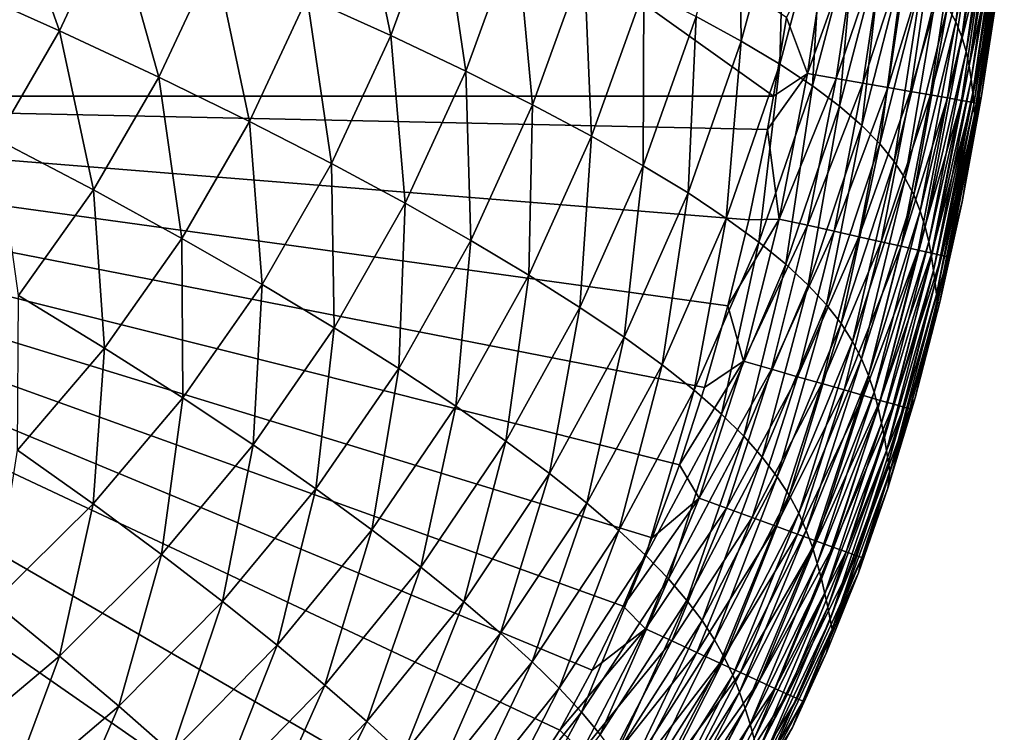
# Model space of a CAD drawing. Header units: metres. Extents: x -104 to 104, y -68 to 90.
# Tile 237 of 256: x 99.3 to 104.18, y 41.84 to 45.37. Entities that reach past the tile are written whole.
import ezdxf

# ---------------------------------------------------------------- set-up
doc = ezdxf.new("R2010")
doc.units = ezdxf.units.M
doc.layers.add('solid_FIT-BATH-153_SW0002', color=7, linetype='CONTINUOUS')

msp = doc.modelspace()

# ---------------------------------------------------------------- linework, layer by layer
at = {"layer": 'solid_FIT-BATH-153_SW0002'}
for points in [[(95.279671, 44.99313, 16.665361), (103.038116, 44.992878, 16.791113), (95.553673, 50.324856, 16.629944)], [(103.038116, 44.992878, 16.791113), (103.103279, 45.383362, 16.789223), (95.553673, 50.324856, 16.629944)], [(103.902695, 45.437416, -4.368561), (104.066345, 46.332344, -4.362406), (103.942909, 45.361301, -2.805097)], [(104.066345, 46.332344, -4.362406), (104.104774, 46.263317, -2.800153), (103.942909, 45.361301, -2.805097)], [(103.942909, 45.361301, -2.805097), (104.104774, 46.263317, -2.800153), (103.972466, 45.286873, -1.142205)], [(104.104774, 46.263317, -2.800153), (104.132301, 46.195614, -1.13833), (103.972466, 45.286873, -1.142205)], [(103.972466, 45.286873, -1.142205), (104.132301, 46.195614, -1.13833), (103.993828, 45.214005, 0.621897)], [(104.132301, 46.195614, -1.13833), (104.151428, 46.129215, 0.624866), (103.993828, 45.214005, 0.621897)], [(102.654182, 45.388561, -13.590758), (102.866554, 46.165279, -13.570786), (102.878082, 45.266277, -12.735049)], [(102.866554, 46.165279, -13.570786), (103.091911, 46.05682, -12.716464), (102.878082, 45.266277, -12.735049)], [(98.955688, 45.558079, -18.081381), (99.211838, 46.108749, -18.056751), (99.493462, 45.317345, -17.728027)], [(99.211838, 46.108749, -18.056751), (99.761322, 45.890411, -17.701324), (99.493462, 45.317345, -17.728027)], [(100.723228, 45.483101, -16.838346), (100.963341, 46.134808, -16.812349), (101.137901, 45.294731, -16.322931)], [(100.963341, 46.134808, -16.812349), (101.384422, 45.966946, -16.296652), (101.137901, 45.294731, -16.322931)], [(103.993828, 45.214005, 0.621897), (104.151428, 46.129215, 0.624866), (104.008896, 45.1432, 2.488352)], [(104.151428, 46.129215, 0.624866), (104.164116, 46.064629, 2.490592), (104.008896, 45.1432, 2.488352)], [(102.878082, 45.266277, -12.735049), (103.091911, 46.05682, -12.716464), (103.069397, 45.151924, -11.80075)], [(103.091911, 46.05682, -12.716464), (103.284134, 45.954853, -11.783711), (103.069397, 45.151924, -11.80075)], [(104.008896, 45.1432, 2.488352), (104.164116, 46.064629, 2.490592), (104.019447, 45.075092, 4.458187)], [(104.164116, 46.064629, 2.490592), (104.172203, 46.002502, 4.459878), (104.019447, 45.075092, 4.458187)], [(104.019447, 45.075092, 4.458187), (104.172203, 46.002502, 4.459878), (104.026833, 45.010799, 6.532081)], [(104.172203, 46.002502, 4.459878), (104.177162, 45.943886, 6.533393), (104.026833, 45.010799, 6.532081)], [(101.137901, 45.294731, -16.322931), (101.384422, 45.966946, -16.296652), (101.510307, 45.116966, -15.746438)], [(101.384422, 45.966946, -16.296652), (101.762177, 45.808472, -15.720394), (101.510307, 45.116966, -15.746438)], [(103.069397, 45.151924, -11.80075), (103.284134, 45.954853, -11.783711), (103.23098, 45.044609, -10.78476)], [(103.284134, 45.954853, -11.783711), (103.446106, 45.858593, -10.769381), (103.23098, 45.044609, -10.78476)], [(104.026833, 45.010799, 6.532081), (104.177162, 45.943886, 6.533393), (104.032211, 44.951683, 8.710548)], [(104.177162, 45.943886, 6.533393), (104.180244, 45.890045, 8.711624), (104.032211, 44.951683, 8.710548)], [(99.493462, 45.317345, -17.728027), (99.761322, 45.890411, -17.701324), (99.986588, 45.086792, -17.324734)], [(99.761322, 45.890411, -17.701324), (100.264771, 45.681789, -17.296503), (99.986588, 45.086792, -17.324734)], [(103.23098, 45.044609, -10.78476), (103.446106, 45.858593, -10.769381), (103.365692, 44.943451, -9.683984)], [(103.446106, 45.858593, -10.769381), (103.580711, 45.767265, -9.670321), (103.365692, 44.943451, -9.683984)], [(104.032211, 44.951683, 8.710548), (104.180244, 45.890045, 8.711624), (104.036377, 44.899563, 10.993828)], [(104.180244, 45.890045, 8.711624), (104.182365, 45.842644, 10.994765), (104.036377, 44.899563, 10.993828)], [(101.510307, 45.116966, -15.746438), (101.762177, 45.808472, -15.720394), (101.842155, 44.949913, -15.105146)], [(101.762177, 45.808472, -15.720394), (102.098419, 45.659348, -15.079803), (101.842155, 44.949913, -15.105146)], [(103.207077, 45.104542, 16.782274), (103.315559, 45.83099, 16.778364), (103.103279, 45.383362, 16.789223)], [(103.457886, 45.812382, 16.748819), (103.315559, 45.83099, 16.778364), (103.207077, 45.104542, 16.782274)], [(103.348633, 45.08028, 16.752731), (103.457886, 45.812382, 16.748819), (103.207077, 45.104542, 16.782274)], [(103.592026, 45.794716, 16.699509), (103.457886, 45.812382, 16.748819), (103.348633, 45.08028, 16.752731)], [(104.036377, 44.899563, 10.993828), (104.182365, 45.842644, 10.994765), (104.039551, 44.857021, 13.38171)], [(104.182365, 45.842644, 10.994765), (104.183914, 45.803993, 13.382524), (104.039551, 44.857021, 13.38171)], [(104.039551, 44.857021, 13.38171), (104.183914, 45.803993, 13.382524), (104.070465, 44.993988, 15.788394)], [(104.183914, 45.803993, 13.382524), (104.154282, 45.544254, 15.786148), (104.070465, 44.993988, 15.788394)], [(103.482048, 45.057312, 16.703398), (103.592026, 45.794716, 16.699509), (103.348633, 45.08028, 16.752731)], [(103.365692, 44.943451, -9.683984), (103.580711, 45.767265, -9.670321), (103.476402, 44.847565, -8.495324)], [(103.580711, 45.767265, -9.670321), (103.690857, 45.680107, -8.483388), (103.476402, 44.847565, -8.495324)], [(103.71637, 45.77821, 16.63203), (103.592026, 45.794716, 16.699509), (103.482048, 45.057312, 16.703398)], [(103.605713, 45.035923, 16.635878), (103.71637, 45.77821, 16.63203), (103.482048, 45.057312, 16.703398)], [(103.829308, 45.763081, 16.547981), (103.71637, 45.77821, 16.63203), (103.605713, 45.035923, 16.635878)], [(103.718033, 45.016388, 16.551767), (103.829308, 45.763081, 16.547981), (103.605713, 45.035923, 16.635878)], [(103.929237, 45.749542, 16.448961), (103.829308, 45.763081, 16.547981), (103.718033, 45.016388, 16.551767)], [(103.81739, 44.998985, 16.452671), (103.929237, 45.749542, 16.448961), (103.718033, 45.016388, 16.551767)], [(104.014542, 45.73782, 16.336565), (103.929237, 45.749542, 16.448961), (103.81739, 44.998985, 16.452671)], [(103.902199, 44.984001, 16.340185), (104.014542, 45.73782, 16.336565), (103.81739, 44.998985, 16.452671)], [(104.083611, 45.728127, 16.212391), (104.014542, 45.73782, 16.336565), (103.902199, 44.984001, 16.340185)], [(103.970848, 44.971718, 16.215916), (104.083611, 45.728127, 16.212391), (103.902199, 44.984001, 16.340185)], [(104.134834, 45.720684, 16.078035), (104.083611, 45.728127, 16.212391), (103.970848, 44.971718, 16.215916)], [(104.021729, 44.96241, 16.081457), (104.134834, 45.720684, 16.078035), (103.970848, 44.971718, 16.215916)], [(104.021729, 44.96241, 16.081457), (104.166603, 45.715702, 15.935098), (104.134834, 45.720684, 16.078035)], [(104.021729, 44.96241, 16.081457), (104.053253, 44.956356, 15.938415), (104.166603, 45.715702, 15.935098)], [(104.154282, 45.544254, 15.786148), (104.166603, 45.715702, 15.935098), (104.053253, 44.956356, 15.938415)], [(99.986588, 45.086792, -17.324734), (100.264771, 45.681789, -17.296503), (100.43605, 44.866879, -16.867506)], [(100.264771, 45.681789, -17.296503), (100.723228, 45.483101, -16.838346), (100.43605, 44.866879, -16.867506)], [(101.842155, 44.949913, -15.105146), (102.098419, 45.659348, -15.079803), (102.135262, 44.793613, -14.395381)], [(102.098419, 45.659348, -15.079803), (102.395042, 45.51947, -14.371142), (102.135262, 44.793613, -14.395381)], [(103.476402, 44.847565, -8.495324), (103.690857, 45.680107, -8.483388), (103.565933, 44.756123, -7.215854)], [(103.690857, 45.680107, -8.483388), (103.779404, 45.59639, -7.205606), (103.565933, 44.756123, -7.215854)], [(103.565933, 44.756123, -7.215854), (103.779404, 45.59639, -7.205606), (103.637024, 44.668488, -5.843329)], [(103.779404, 45.59639, -7.205606), (103.849106, 45.515636, -5.834697), (103.637024, 44.668488, -5.843329)], [(98.955688, 45.558079, -18.081381), (99.493462, 45.317345, -17.728027), (99.180916, 44.7794, -17.757139)], [(102.135262, 44.793613, -14.395381), (102.395042, 45.51947, -14.371142), (102.391708, 44.64785, -13.613573)], [(102.395042, 45.51947, -14.371142), (102.654182, 45.388561, -13.590758), (102.391708, 44.64785, -13.613573)], [(103.637024, 44.668488, -5.843329), (103.849106, 45.515636, -5.834697), (103.692368, 44.584084, -4.37568)], [(103.849106, 45.515636, -5.834697), (103.902695, 45.437416, -4.368561), (103.692368, 44.584084, -4.37568)], [(104.070465, 44.993988, 15.788394), (104.154282, 45.544254, 15.786148), (104.053253, 44.956356, 15.938415)], [(100.43605, 44.866879, -16.867506), (100.723228, 45.483101, -16.838346), (100.84301, 44.658279, -16.352396)], [(100.723228, 45.483101, -16.838346), (101.137901, 45.294731, -16.322931), (100.84301, 44.658279, -16.352396)], [(103.692368, 44.584084, -4.37568), (103.902695, 45.437416, -4.368561), (103.734657, 44.502338, -2.810834)], [(103.902695, 45.437416, -4.368561), (103.942909, 45.361301, -2.805097), (103.734657, 44.502338, -2.810834)], [(102.391708, 44.64785, -13.613573), (102.654182, 45.388561, -13.590758), (102.61364, 44.512348, -12.756207)], [(102.654182, 45.388561, -13.590758), (102.878082, 45.266277, -12.735049), (102.61364, 44.512348, -12.756207)], [(103.207077, 45.104542, 16.782274), (103.103279, 45.383362, 16.789223), (103.038116, 44.992878, 16.791113)], [(99.180916, 44.7794, -17.757139), (99.493462, 45.317345, -17.728027), (99.662056, 44.527363, -17.355545)], [(99.493462, 45.317345, -17.728027), (99.986588, 45.086792, -17.324734), (99.662056, 44.527363, -17.355545)], [(103.734657, 44.502338, -2.810834), (103.942909, 45.361301, -2.805097), (103.766602, 44.422676, -1.146721)], [(103.942909, 45.361301, -2.805097), (103.972466, 45.286873, -1.142205), (103.766602, 44.422676, -1.146721)], [(100.84301, 44.658279, -16.352396), (101.137901, 45.294731, -16.322931), (101.208893, 44.461529, -15.775601)], [(101.137901, 45.294731, -16.322931), (101.510307, 45.116966, -15.746438), (101.208893, 44.461529, -15.775601)], [(102.61364, 44.512348, -12.756207), (102.878082, 45.266277, -12.735049), (102.803665, 44.386341, -11.820084)], [(102.878082, 45.266277, -12.735049), (103.069397, 45.151924, -11.80075), (102.803665, 44.386341, -11.820084)], [(103.766602, 44.422676, -1.146721), (103.972466, 45.286873, -1.142205), (103.790596, 44.34486, 0.618416)], [(103.972466, 45.286873, -1.142205), (103.993828, 45.214005, 0.621897), (103.790596, 44.34486, 0.618416)], [(103.790596, 44.34486, 0.618416), (103.993828, 45.214005, 0.621897), (103.808464, 44.269333, 2.48571)], [(103.993828, 45.214005, 0.621897), (104.008896, 45.1432, 2.488352), (103.808464, 44.269333, 2.48571)], [(102.803665, 44.386341, -11.820084), (103.069397, 45.151924, -11.80075), (102.9646, 44.268833, -10.802165)], [(103.069397, 45.151924, -11.80075), (103.23098, 45.044609, -10.78476), (102.9646, 44.268833, -10.802165)], [(103.808464, 44.269333, 2.48571), (104.008896, 45.1432, 2.488352), (103.821899, 44.196693, 4.456178)], [(104.008896, 45.1432, 2.488352), (104.019447, 45.075092, 4.458187), (103.821899, 44.196693, 4.456178)], [(99.662056, 44.527363, -17.355545), (99.986588, 45.086792, -17.324734), (100.101036, 44.286602, -16.899355)], [(99.986588, 45.086792, -17.324734), (100.43605, 44.866879, -16.867506), (100.101036, 44.286602, -16.899355)], [(101.208893, 44.461529, -15.775601), (101.510307, 45.116966, -15.746438), (101.535347, 44.276924, -15.133466)], [(101.510307, 45.116966, -15.746438), (101.842155, 44.949913, -15.105146), (101.535347, 44.276924, -15.133466)], [(103.207077, 45.104542, 16.782274), (103.038116, 44.992878, 16.791113), (103.007576, 44.82737, 16.791822)], [(103.066704, 44.383053, 16.785145), (103.207077, 45.104542, 16.782274), (103.007576, 44.82737, 16.791822)], [(103.348633, 45.08028, 16.752731), (103.207077, 45.104542, 16.782274), (103.066704, 44.383053, 16.785145)], [(103.206985, 44.351871, 16.75559), (103.348633, 45.08028, 16.752731), (103.066704, 44.383053, 16.785145)], [(103.482048, 45.057312, 16.703398), (103.348633, 45.08028, 16.752731), (103.206985, 44.351871, 16.75559)], [(103.821899, 44.196693, 4.456178), (104.019447, 45.075092, 4.458187), (103.832153, 44.12809, 6.530516)], [(104.019447, 45.075092, 4.458187), (104.026833, 45.010799, 6.532081), (103.832153, 44.12809, 6.530516)], [(102.9646, 44.268833, -10.802165), (103.23098, 45.044609, -10.78476), (103.099266, 44.158825, -9.69941)], [(103.23098, 45.044609, -10.78476), (103.365692, 44.943451, -9.683984), (103.099266, 44.158825, -9.69941)], [(103.339195, 44.322418, 16.706221), (103.482048, 45.057312, 16.703398), (103.206985, 44.351871, 16.75559)], [(103.605713, 45.035923, 16.635878), (103.482048, 45.057312, 16.703398), (103.339195, 44.322418, 16.706221)], [(103.461731, 44.295052, 16.638641), (103.605713, 45.035923, 16.635878), (103.339195, 44.322418, 16.706221)], [(103.718033, 45.016388, 16.551767), (103.605713, 45.035923, 16.635878), (103.461731, 44.295052, 16.638641)], [(92.533432, 39.791576, 16.643263), (100.036995, 39.797497, 16.765192), (95.279671, 44.99313, 16.665361)], [(103.007576, 44.82737, 16.791822), (103.038116, 44.992878, 16.791113), (95.279671, 44.99313, 16.665361)], [(102.914917, 44.379391, 16.793451), (103.007576, 44.82737, 16.791822), (95.279671, 44.99313, 16.665361)], [(102.81102, 43.952572, 16.794565), (102.914917, 44.379391, 16.793451), (95.279671, 44.99313, 16.665361)], [(102.696129, 43.546883, 16.795187), (102.81102, 43.952572, 16.794565), (95.279671, 44.99313, 16.665361)], [(102.571136, 43.163017, 16.795347), (102.696129, 43.546883, 16.795187), (95.279671, 44.99313, 16.665361)], [(102.436333, 42.801666, 16.795067), (102.571136, 43.163017, 16.795347), (95.279671, 44.99313, 16.665361)], [(102.291245, 42.462536, 16.794361), (102.436333, 42.801666, 16.795067), (95.279671, 44.99313, 16.665361)], [(102.137489, 42.144302, 16.793283), (102.291245, 42.462536, 16.794361), (95.279671, 44.99313, 16.665361)], [(101.976486, 41.846767, 16.79188), (102.137489, 42.144302, 16.793283), (95.279671, 44.99313, 16.665361)], [(101.630539, 41.312336, 16.78813), (101.976486, 41.846767, 16.79188), (95.279671, 44.99313, 16.665361)], [(101.252892, 40.839462, 16.783308), (101.630539, 41.312336, 16.78813), (95.279671, 44.99313, 16.665361)], [(100.82843, 40.411137, 16.7773), (101.252892, 40.839462, 16.783308), (95.279671, 44.99313, 16.665361)], [(100.344322, 40.011379, 16.769997), (100.82843, 40.411137, 16.7773), (95.279671, 44.99313, 16.665361)], [(100.036995, 39.797497, 16.765192), (100.344322, 40.011379, 16.769997), (95.279671, 44.99313, 16.665361)], [(103.573021, 44.270123, 16.554453), (103.718033, 45.016388, 16.551767), (103.461731, 44.295052, 16.638641)], [(103.81739, 44.998985, 16.452671), (103.718033, 45.016388, 16.551767), (103.573021, 44.270123, 16.554453)], [(103.671455, 44.24799, 16.455263), (103.81739, 44.998985, 16.452671), (103.573021, 44.270123, 16.554453)], [(103.902199, 44.984001, 16.340185), (103.81739, 44.998985, 16.452671), (103.671455, 44.24799, 16.455263)], [(103.755463, 44.229015, 16.342674), (103.902199, 44.984001, 16.340185), (103.671455, 44.24799, 16.455263)], [(103.970848, 44.971718, 16.215916), (103.902199, 44.984001, 16.340185), (103.755463, 44.229015, 16.342674)], [(103.832153, 44.12809, 6.530516), (104.026833, 45.010799, 6.532081), (103.840248, 44.064941, 8.709265)], [(104.026833, 45.010799, 6.532081), (104.032211, 44.951683, 8.710548), (103.840248, 44.064941, 8.709265)], [(103.973923, 44.469135, 15.78996), (104.070465, 44.993988, 15.788394), (104.053253, 44.956356, 15.938415)], [(104.039551, 44.857021, 13.38171), (104.070465, 44.993988, 15.788394), (103.973923, 44.469135, 15.78996)], [(101.535347, 44.276924, -15.133466), (101.842155, 44.949913, -15.105146), (101.824097, 44.104664, -14.422393)], [(101.842155, 44.949913, -15.105146), (102.135262, 44.793613, -14.395381), (101.824097, 44.104664, -14.422393)], [(103.099266, 44.158825, -9.69941), (103.365692, 44.943451, -9.683984), (103.210487, 44.055328, -8.508782)], [(103.365692, 44.943451, -9.683984), (103.476402, 44.847565, -8.495324), (103.210487, 44.055328, -8.508782)], [(103.823441, 44.213551, 16.21829), (103.970848, 44.971718, 16.215916), (103.755463, 44.229015, 16.342674)], [(104.021729, 44.96241, 16.081457), (103.970848, 44.971718, 16.215916), (103.823441, 44.213551, 16.21829)], [(103.873802, 44.201958, 16.083715), (104.021729, 44.96241, 16.081457), (103.823441, 44.213551, 16.21829)], [(103.840248, 44.064941, 8.709265), (104.032211, 44.951683, 8.710548), (103.846832, 44.009186, 10.992715)], [(104.032211, 44.951683, 8.710548), (104.036377, 44.899563, 10.993828), (103.846832, 44.009186, 10.992715)], [(103.873802, 44.201958, 16.083715), (104.053253, 44.956356, 15.938415), (104.021729, 44.96241, 16.081457)], [(103.873802, 44.201958, 16.083715), (103.904961, 44.194588, 15.940556), (104.053253, 44.956356, 15.938415)], [(103.973923, 44.469135, 15.78996), (104.053253, 44.956356, 15.938415), (103.904961, 44.194588, 15.940556)], [(103.846832, 44.009186, 10.992715), (104.036377, 44.899563, 10.993828), (103.851944, 43.963619, 13.38075)], [(104.036377, 44.899563, 10.993828), (104.039551, 44.857021, 13.38171), (103.851944, 43.963619, 13.38075)], [(100.101036, 44.286602, -16.899355), (100.43605, 44.866879, -16.867506), (100.498932, 44.058167, -16.384573)], [(100.43605, 44.866879, -16.867506), (100.84301, 44.658279, -16.352396), (100.498932, 44.058167, -16.384573)], [(103.066704, 44.383053, 16.785145), (103.007576, 44.82737, 16.791822), (102.914917, 44.379391, 16.793451)], [(103.210487, 44.055328, -8.508782), (103.476402, 44.847565, -8.495324), (103.301056, 43.957382, -7.227406)], [(103.476402, 44.847565, -8.495324), (103.565933, 44.756123, -7.215854), (103.301056, 43.957382, -7.227406)], [(103.851944, 43.963619, 13.38075), (104.039551, 44.857021, 13.38171), (103.864487, 43.9701, 15.790918)], [(104.039551, 44.857021, 13.38171), (103.973923, 44.469135, 15.78996), (103.864487, 43.9701, 15.790918)], [(99.180916, 44.7794, -17.757139), (99.662056, 44.527363, -17.355545), (99.290405, 44.003857, -17.388472)], [(101.824097, 44.104664, -14.422393), (102.135262, 44.793613, -14.395381), (102.077133, 43.944622, -13.638921)], [(102.135262, 44.793613, -14.395381), (102.391708, 44.64785, -13.613573), (102.077133, 43.944622, -13.638921)], [(103.301056, 43.957382, -7.227406), (103.565933, 44.756123, -7.215854), (103.373657, 43.864197, -5.853072)], [(103.565933, 44.756123, -7.215854), (103.637024, 44.668488, -5.843329), (103.373657, 43.864197, -5.853072)], [(100.498932, 44.058167, -16.384573), (100.84301, 44.658279, -16.352396), (100.857117, 43.842857, -15.807417)], [(100.84301, 44.658279, -16.352396), (101.208893, 44.461529, -15.775601), (100.857117, 43.842857, -15.807417)], [(102.077133, 43.944622, -13.638921), (102.391708, 44.64785, -13.613573), (102.296524, 43.79657, -12.779647)], [(102.391708, 44.64785, -13.613573), (102.61364, 44.512348, -12.756207), (102.296524, 43.79657, -12.779647)], [(103.373657, 43.864197, -5.853072), (103.637024, 44.668488, -5.843329), (103.430946, 43.775028, -4.383736)], [(103.637024, 44.668488, -5.843329), (103.692368, 44.584084, -4.37568), (103.430946, 43.775028, -4.383736)], [(103.430946, 43.775028, -4.383736), (103.692368, 44.584084, -4.37568), (103.475586, 43.689125, -2.817353)], [(103.692368, 44.584084, -4.37568), (103.734657, 44.502338, -2.810834), (103.475586, 43.689125, -2.817353)], [(99.290405, 44.003857, -17.388472), (99.662056, 44.527363, -17.355545), (99.717392, 43.742744, -16.933418)], [(99.662056, 44.527363, -17.355545), (100.101036, 44.286602, -16.899355), (99.717392, 43.742744, -16.933418)], [(102.296524, 43.79657, -12.779647), (102.61364, 44.512348, -12.756207), (102.484818, 43.659702, -11.841452)], [(102.61364, 44.512348, -12.756207), (102.803665, 44.386341, -11.820084), (102.484818, 43.659702, -11.841452)], [(103.475586, 43.689125, -2.817353), (103.734657, 44.502338, -2.810834), (103.510216, 43.605747, -1.151883)], [(103.734657, 44.502338, -2.810834), (103.766602, 44.422676, -1.146721), (103.510216, 43.605747, -1.151883)], [(100.857117, 43.842857, -15.807417), (101.208893, 44.461529, -15.775601), (101.177124, 43.641201, -15.164307)], [(101.208893, 44.461529, -15.775601), (101.535347, 44.276924, -15.133466), (101.177124, 43.641201, -15.164307)], [(103.864487, 43.9701, 15.790918), (103.973923, 44.469135, 15.78996), (103.904961, 44.194588, 15.940556)], [(102.484818, 43.659702, -11.841452), (102.803665, 44.386341, -11.820084), (102.644775, 43.532898, -10.821362)], [(102.803665, 44.386341, -11.820084), (102.9646, 44.268833, -10.802165), (102.644775, 43.532898, -10.821362)], [(103.510216, 43.605747, -1.151883), (103.766602, 44.422676, -1.146721), (103.537193, 43.524513, 0.61441)], [(103.766602, 44.422676, -1.146721), (103.790596, 44.34486, 0.618416), (103.537193, 43.524513, 0.61441)], [(103.066704, 44.383053, 16.785145), (102.914917, 44.379391, 16.793451), (102.81102, 43.952572, 16.794565)], [(102.88913, 43.677319, 16.786802), (103.066704, 44.383053, 16.785145), (102.81102, 43.952572, 16.794565)], [(103.206985, 44.351871, 16.75559), (103.066704, 44.383053, 16.785145), (102.88913, 43.677319, 16.786802)], [(103.027397, 43.63781, 16.757219), (103.206985, 44.351871, 16.75559), (102.88913, 43.677319, 16.786802)], [(103.339195, 44.322418, 16.706221), (103.206985, 44.351871, 16.75559), (103.027397, 43.63781, 16.757219)], [(103.537193, 43.524513, 0.61441), (103.790596, 44.34486, 0.618416), (103.558243, 43.445786, 2.482646)], [(103.790596, 44.34486, 0.618416), (103.808464, 44.269333, 2.48571), (103.558243, 43.445786, 2.482646)], [(103.157707, 43.600552, 16.707794), (103.339195, 44.322418, 16.706221), (103.027397, 43.63781, 16.757219)], [(103.461731, 44.295052, 16.638641), (103.339195, 44.322418, 16.706221), (103.157707, 43.600552, 16.707794)], [(103.278481, 43.565987, 16.640135), (103.461731, 44.295052, 16.638641), (103.157707, 43.600552, 16.707794)], [(103.573021, 44.270123, 16.554453), (103.461731, 44.295052, 16.638641), (103.278481, 43.565987, 16.640135)], [(99.717392, 43.742744, -16.933418), (100.101036, 44.286602, -16.899355), (100.104874, 43.494968, -16.418987)], [(100.101036, 44.286602, -16.899355), (100.498932, 44.058167, -16.384573), (100.104874, 43.494968, -16.418987)], [(101.177124, 43.641201, -15.164307), (101.535347, 44.276924, -15.133466), (101.460617, 43.45356, -14.451739)], [(101.535347, 44.276924, -15.133466), (101.824097, 44.104664, -14.422393), (101.460617, 43.45356, -14.451739)], [(102.644775, 43.532898, -10.821362), (102.9646, 44.268833, -10.802165), (102.779175, 43.415047, -9.716401)], [(102.9646, 44.268833, -10.802165), (103.099266, 44.158825, -9.69941), (102.779175, 43.415047, -9.716401)], [(103.388153, 43.534565, 16.555851), (103.573021, 44.270123, 16.554453), (103.278481, 43.565987, 16.640135)], [(103.671455, 44.24799, 16.455263), (103.573021, 44.270123, 16.554453), (103.388153, 43.534565, 16.555851)], [(103.485161, 43.506737, 16.456551), (103.671455, 44.24799, 16.455263), (103.388153, 43.534565, 16.555851)], [(103.755463, 44.229015, 16.342674), (103.671455, 44.24799, 16.455263), (103.485161, 43.506737, 16.456551)], [(103.558243, 43.445786, 2.482646), (103.808464, 44.269333, 2.48571), (103.574966, 43.37009, 4.45383)], [(103.808464, 44.269333, 2.48571), (103.821899, 44.196693, 4.456178), (103.574966, 43.37009, 4.45383)], [(103.567924, 43.482948, 16.343842), (103.755463, 44.229015, 16.342674), (103.485161, 43.506737, 16.456551)], [(103.823441, 44.213551, 16.21829), (103.755463, 44.229015, 16.342674), (103.567924, 43.482948, 16.343842)], [(103.634888, 43.463657, 16.219332), (103.823441, 44.213551, 16.21829), (103.567924, 43.482948, 16.343842)], [(103.574966, 43.37009, 4.45383), (103.821899, 44.196693, 4.456178), (103.588478, 43.298573, 6.528678)], [(103.821899, 44.196693, 4.456178), (103.832153, 44.12809, 6.530516), (103.588478, 43.298573, 6.528678)], [(103.873802, 44.201958, 16.083715), (103.823441, 44.213551, 16.21829), (103.634888, 43.463657, 16.219332)], [(103.684471, 43.44931, 16.084629), (103.873802, 44.201958, 16.083715), (103.634888, 43.463657, 16.219332)], [(103.684471, 43.44931, 16.084629), (103.904961, 44.194588, 15.940556), (103.873802, 44.201958, 16.083715)], [(103.684471, 43.44931, 16.084629), (103.715103, 43.44035, 15.941341), (103.904961, 44.194588, 15.940556)], [(103.864487, 43.9701, 15.790918), (103.904961, 44.194588, 15.940556), (103.715103, 43.44035, 15.941341)], [(102.779175, 43.415047, -9.716401), (103.099266, 44.158825, -9.69941), (102.890793, 43.305042, -8.523597)], [(103.099266, 44.158825, -9.69941), (103.210487, 44.055328, -8.508782), (102.890793, 43.305042, -8.523597)], [(101.460617, 43.45356, -14.451739), (101.824097, 44.104664, -14.422393), (101.70948, 43.2799, -13.66639)], [(101.824097, 44.104664, -14.422393), (102.077133, 43.944622, -13.638921), (101.70948, 43.2799, -13.66639)], [(103.588478, 43.298573, 6.528678), (103.832153, 44.12809, 6.530516), (103.599655, 43.232666, 8.707757)], [(103.832153, 44.12809, 6.530516), (103.840248, 44.064941, 8.709265), (103.599655, 43.232666, 8.707757)], [(100.104874, 43.494968, -16.418987), (100.498932, 44.058167, -16.384573), (100.454132, 43.261658, -15.841413)], [(100.498932, 44.058167, -16.384573), (100.857117, 43.842857, -15.807417), (100.454132, 43.261658, -15.841413)], [(102.890793, 43.305042, -8.523597), (103.210487, 44.055328, -8.508782), (102.982376, 43.201805, -7.240133)], [(103.210487, 44.055328, -8.508782), (103.301056, 43.957382, -7.227406), (102.982376, 43.201805, -7.240133)], [(103.599655, 43.232666, 8.707757), (103.840248, 44.064941, 8.709265), (103.608994, 43.174381, 10.991414)], [(103.840248, 44.064941, 8.709265), (103.846832, 44.009186, 10.992715), (103.608994, 43.174381, 10.991414)], [(99.290405, 44.003857, -17.388472), (99.717392, 43.742744, -16.933418), (99.284454, 43.235714, -16.969212)], [(103.608994, 43.174381, 10.991414), (103.846832, 44.009186, 10.992715), (103.616318, 43.12669, 13.379637)], [(103.846832, 44.009186, 10.992715), (103.851944, 43.963619, 13.38075), (103.616318, 43.12669, 13.379637)], [(102.88913, 43.677319, 16.786802), (102.81102, 43.952572, 16.794565), (102.696129, 43.546883, 16.795187)], [(102.982376, 43.201805, -7.240133), (103.301056, 43.957382, -7.227406), (103.056549, 43.10437, -5.863829)], [(103.301056, 43.957382, -7.227406), (103.373657, 43.864197, -5.853072), (103.056549, 43.10437, -5.863829)], [(103.616318, 43.12669, 13.379637), (103.851944, 43.963619, 13.38075), (103.74176, 43.495842, 15.791213)], [(103.74176, 43.495842, 15.791213), (103.864487, 43.9701, 15.790918), (103.715103, 43.44035, 15.941341)], [(103.851944, 43.963619, 13.38075), (103.864487, 43.9701, 15.790918), (103.74176, 43.495842, 15.791213)], [(101.70948, 43.2799, -13.66639), (102.077133, 43.944622, -13.638921), (101.925697, 43.12006, -12.80499)], [(102.077133, 43.944622, -13.638921), (102.296524, 43.79657, -12.779647), (101.925697, 43.12006, -12.80499)], [(103.056549, 43.10437, -5.863829), (103.373657, 43.864197, -5.853072), (103.115913, 43.011799, -4.392666)], [(103.373657, 43.864197, -5.853072), (103.430946, 43.775028, -4.383736), (103.115913, 43.011799, -4.392666)], [(100.454132, 43.261658, -15.841413), (100.857117, 43.842857, -15.807417), (100.766624, 43.04356, -15.197208)], [(100.857117, 43.842857, -15.807417), (101.177124, 43.641201, -15.164307), (100.766624, 43.04356, -15.197208)], [(101.925697, 43.12006, -12.80499), (102.296524, 43.79657, -12.779647), (102.111755, 42.973171, -11.864512)], [(102.296524, 43.79657, -12.779647), (102.484818, 43.659702, -11.841452), (102.111755, 42.973171, -11.864512)], [(103.115913, 43.011799, -4.392666), (103.430946, 43.775028, -4.383736), (103.163078, 42.923157, -2.824622)], [(103.430946, 43.775028, -4.383736), (103.475586, 43.689125, -2.817353), (103.163078, 42.923157, -2.824622)], [(99.284454, 43.235714, -16.969212), (99.717392, 43.742744, -16.933418), (99.660149, 42.969215, -16.455151)], [(99.717392, 43.742744, -16.933418), (100.104874, 43.494968, -16.418987), (99.660149, 42.969215, -16.455151)], [(102.111755, 42.973171, -11.864512), (102.484818, 43.659702, -11.841452), (102.270348, 42.837997, -10.842052)], [(102.484818, 43.659702, -11.841452), (102.644775, 43.532898, -10.821362), (102.270348, 42.837997, -10.842052)], [(102.88913, 43.677319, 16.786802), (102.696129, 43.546883, 16.795187), (102.571136, 43.163017, 16.795347)], [(102.66935, 42.997051, 16.7871), (102.88913, 43.677319, 16.786802), (102.571136, 43.163017, 16.795347)], [(103.027397, 43.63781, 16.757219), (102.88913, 43.677319, 16.786802), (102.66935, 42.997051, 16.7871)], [(103.163078, 42.923157, -2.824622), (103.475586, 43.689125, -2.817353), (103.20063, 42.837517, -1.157681)], [(103.475586, 43.689125, -2.817353), (103.510216, 43.605747, -1.151883), (103.20063, 42.837517, -1.157681)], [(100.766624, 43.04356, -15.197208), (101.177124, 43.641201, -15.164307), (101.043907, 42.841232, -14.482983)], [(101.177124, 43.641201, -15.164307), (101.460617, 43.45356, -14.451739), (101.043907, 42.841232, -14.482983)], [(102.804581, 42.947758, 16.757463), (103.027397, 43.63781, 16.757219), (102.66935, 42.997051, 16.7871)], [(103.157707, 43.600552, 16.707794), (103.027397, 43.63781, 16.757219), (102.804581, 42.947758, 16.757463)], [(103.20063, 42.837517, -1.157681), (103.510216, 43.605747, -1.151883), (103.23085, 42.754341, 0.609873)], [(103.510216, 43.605747, -1.151883), (103.537193, 43.524513, 0.61441), (103.23085, 42.754341, 0.609873)], [(102.932022, 42.901318, 16.707962), (103.157707, 43.600552, 16.707794), (102.804581, 42.947758, 16.757463)], [(103.278481, 43.565987, 16.640135), (103.157707, 43.600552, 16.707794), (102.932022, 42.901318, 16.707962)], [(103.05014, 42.858284, 16.640205), (103.278481, 43.565987, 16.640135), (102.932022, 42.901318, 16.707962)], [(103.388153, 43.534565, 16.555851), (103.278481, 43.565987, 16.640135), (103.05014, 42.858284, 16.640205)], [(102.270348, 42.837997, -10.842052), (102.644775, 43.532898, -10.821362), (102.404205, 42.71331, -9.734703)], [(102.644775, 43.532898, -10.821362), (102.779175, 43.415047, -9.716401), (102.404205, 42.71331, -9.734703)], [(103.157402, 42.819225, 16.555809), (103.388153, 43.534565, 16.555851), (103.05014, 42.858284, 16.640205)], [(103.485161, 43.506737, 16.456551), (103.388153, 43.534565, 16.555851), (103.157402, 42.819225, 16.555809)], [(103.252258, 42.784691, 16.456383), (103.485161, 43.506737, 16.456551), (103.157402, 42.819225, 16.555809)], [(103.23085, 42.754341, 0.609873), (103.537193, 43.524513, 0.61441), (103.255379, 42.673874, 2.479142)], [(103.567924, 43.482948, 16.343842), (103.485161, 43.506737, 16.456551), (103.252258, 42.784691, 16.456383)], [(103.537193, 43.524513, 0.61441), (103.558243, 43.445786, 2.482646), (103.255379, 42.673874, 2.479142)], [(99.660149, 42.969215, -16.455151), (100.104874, 43.494968, -16.418987), (99.999229, 42.718575, -15.877112)], [(100.104874, 43.494968, -16.418987), (100.454132, 43.261658, -15.841413), (99.999229, 42.718575, -15.877112)], [(103.333183, 42.755245, 16.343542), (103.567924, 43.482948, 16.343842), (103.252258, 42.784691, 16.456383)], [(103.634888, 43.463657, 16.219332), (103.567924, 43.482948, 16.343842), (103.333183, 42.755245, 16.343542)], [(103.398636, 42.731449, 16.218897), (103.634888, 43.463657, 16.219332), (103.333183, 42.755245, 16.343542)], [(103.684471, 43.44931, 16.084629), (103.634888, 43.463657, 16.219332), (103.398636, 42.731449, 16.218897)], [(103.606361, 43.047817, 15.790966), (103.74176, 43.495842, 15.791213), (103.715103, 43.44035, 15.941341)], [(103.616318, 43.12669, 13.379637), (103.74176, 43.495842, 15.791213), (103.606361, 43.047817, 15.790966)], [(101.043907, 42.841232, -14.482983), (101.460617, 43.45356, -14.451739), (101.287781, 42.654724, -13.695569)], [(101.460617, 43.45356, -14.451739), (101.70948, 43.2799, -13.66639), (101.287781, 42.654724, -13.695569)], [(102.404205, 42.71331, -9.734703), (102.779175, 43.415047, -9.716401), (102.516037, 42.597893, -8.539561)], [(102.779175, 43.415047, -9.716401), (102.890793, 43.305042, -8.523597), (102.516037, 42.597893, -8.539561)], [(103.255379, 42.673874, 2.479142), (103.558243, 43.445786, 2.482646), (103.275688, 42.59655, 4.451124)], [(103.558243, 43.445786, 2.482646), (103.574966, 43.37009, 4.45383), (103.275688, 42.59655, 4.451124)], [(103.44709, 42.71386, 16.084059), (103.684471, 43.44931, 16.084629), (103.398636, 42.731449, 16.218897)], [(103.44709, 42.71386, 16.084059), (103.715103, 43.44035, 15.941341), (103.684471, 43.44931, 16.084629)], [(103.44709, 42.71386, 16.084059), (103.476997, 42.70303, 15.940643), (103.715103, 43.44035, 15.941341)], [(103.606361, 43.047817, 15.790966), (103.715103, 43.44035, 15.941341), (103.476997, 42.70303, 15.940643)], [(103.275688, 42.59655, 4.451124), (103.574966, 43.37009, 4.45383), (103.292763, 42.523464, 6.526548)], [(103.574966, 43.37009, 4.45383), (103.588478, 43.298573, 6.528678), (103.292763, 42.523464, 6.526548)], [(99.999229, 42.718575, -15.877112), (100.454132, 43.261658, -15.841413), (100.303085, 42.484776, -15.231709)], [(100.454132, 43.261658, -15.841413), (100.766624, 43.04356, -15.197208), (100.303085, 42.484776, -15.231709)], [(101.287781, 42.654724, -13.695569), (101.70948, 43.2799, -13.66639), (101.500145, 42.483929, -12.831858)], [(101.70948, 43.2799, -13.66639), (101.925697, 43.12006, -12.80499), (101.500145, 42.483929, -12.831858)], [(102.516037, 42.597893, -8.539561), (102.890793, 43.305042, -8.523597), (102.608528, 42.490524, -7.253872)], [(102.890793, 43.305042, -8.523597), (102.982376, 43.201805, -7.240133), (102.608528, 42.490524, -7.253872)], [(103.292763, 42.523464, 6.526548), (103.588478, 43.298573, 6.528678), (103.307327, 42.456032, 8.70601)], [(103.588478, 43.298573, 6.528678), (103.599655, 43.232666, 8.707757), (103.307327, 42.456032, 8.70601)], [(99.284454, 43.235714, -16.969212), (99.660149, 42.969215, -16.455151), (99.165543, 42.480782, -16.492481)], [(103.307327, 42.456032, 8.70601), (103.599655, 43.232666, 8.707757), (103.319687, 42.396313, 10.989917)], [(103.599655, 43.232666, 8.707757), (103.608994, 43.174381, 10.991414), (103.319687, 42.396313, 10.989917)], [(102.608528, 42.490524, -7.253872), (102.982376, 43.201805, -7.240133), (102.684242, 42.39006, -5.875483)], [(102.982376, 43.201805, -7.240133), (103.056549, 43.10437, -5.863829), (102.684242, 42.39006, -5.875483)], [(103.319687, 42.396313, 10.989917), (103.608994, 43.174381, 10.991414), (103.329437, 42.347374, 13.378366)], [(103.608994, 43.174381, 10.991414), (103.616318, 43.12669, 13.379637), (103.329437, 42.347374, 13.378366)], [(101.500145, 42.483929, -12.831858), (101.925697, 43.12006, -12.80499), (101.683395, 42.327911, -11.888925)], [(101.925697, 43.12006, -12.80499), (102.111755, 42.973171, -11.864512), (101.683395, 42.327911, -11.888925)], [(102.66935, 42.997051, 16.7871), (102.571136, 43.163017, 16.795347), (102.436333, 42.801666, 16.795067)], [(103.329437, 42.347374, 13.378366), (103.616318, 43.12669, 13.379637), (103.459373, 42.626827, 15.790277)], [(103.616318, 43.12669, 13.379637), (103.606361, 43.047817, 15.790966), (103.459373, 42.626827, 15.790277)], [(102.684242, 42.39006, -5.875483), (103.056549, 43.10437, -5.863829), (102.74572, 42.295364, -4.402391)], [(103.056549, 43.10437, -5.863829), (103.115913, 43.011799, -4.392666), (102.74572, 42.295364, -4.402391)], [(100.303085, 42.484776, -15.231709), (100.766624, 43.04356, -15.197208), (100.573174, 42.268566, -14.515679)], [(100.766624, 43.04356, -15.197208), (101.043907, 42.841232, -14.482983), (100.573174, 42.268566, -14.515679)], [(103.459373, 42.626827, 15.790277), (103.606361, 43.047817, 15.790966), (103.476997, 42.70303, 15.940643)], [(99.165543, 42.480782, -16.492481), (99.660149, 42.969215, -16.455151), (99.493225, 42.213608, -15.913933)], [(99.660149, 42.969215, -16.455151), (99.999229, 42.718575, -15.877112), (99.493225, 42.213608, -15.913933)], [(101.683395, 42.327911, -11.888925), (102.111755, 42.973171, -11.864512), (101.840179, 42.185322, -10.863936)], [(102.111755, 42.973171, -11.864512), (102.270348, 42.837997, -10.842052), (101.840179, 42.185322, -10.863936)], [(102.66935, 42.997051, 16.7871), (102.436333, 42.801666, 16.795067), (102.291245, 42.462536, 16.794361)], [(102.403046, 42.34943, 16.785965), (102.66935, 42.997051, 16.7871), (102.291245, 42.462536, 16.794361)], [(102.804581, 42.947758, 16.757463), (102.66935, 42.997051, 16.7871), (102.403046, 42.34943, 16.785965)], [(102.74572, 42.295364, -4.402391), (103.115913, 43.011799, -4.392666), (102.795494, 42.205307, -2.832596)], [(103.115913, 43.011799, -4.392666), (103.163078, 42.923157, -2.824622), (102.795494, 42.205307, -2.832596)], [(102.533775, 42.289028, 16.756247), (102.804581, 42.947758, 16.757463), (102.403046, 42.34943, 16.785965)], [(102.932022, 42.901318, 16.707962), (102.804581, 42.947758, 16.757463), (102.533775, 42.289028, 16.756247)], [(102.795494, 42.205307, -2.832596), (103.163078, 42.923157, -2.824622), (102.836098, 42.118759, -1.164097)], [(103.163078, 42.923157, -2.824622), (103.20063, 42.837517, -1.157681), (102.836098, 42.118759, -1.164097)], [(102.656975, 42.232166, 16.706646), (102.932022, 42.901318, 16.707962), (102.533775, 42.289028, 16.756247)], [(103.05014, 42.858284, 16.640205), (102.932022, 42.901318, 16.707962), (102.656975, 42.232166, 16.706646)], [(100.573174, 42.268566, -14.515679), (101.043907, 42.841232, -14.482983), (100.811195, 42.070076, -13.726039)], [(101.043907, 42.841232, -14.482983), (101.287781, 42.654724, -13.695569), (100.811195, 42.070076, -13.726039)], [(101.840179, 42.185322, -10.863936), (102.270348, 42.837997, -10.842052), (101.973129, 42.054813, -9.754062)], [(102.270348, 42.837997, -10.842052), (102.404205, 42.71331, -9.734703), (101.973129, 42.054813, -9.754062)], [(102.771172, 42.179527, 16.638775), (103.05014, 42.858284, 16.640205), (102.656975, 42.232166, 16.706646)], [(103.157402, 42.819225, 16.555809), (103.05014, 42.858284, 16.640205), (102.771172, 42.179527, 16.638775)], [(102.836098, 42.118759, -1.164097), (103.20063, 42.837517, -1.157681), (102.86972, 42.035007, 0.604801)], [(103.20063, 42.837517, -1.157681), (103.23085, 42.754341, 0.609873), (102.86972, 42.035007, 0.604801)], [(102.874863, 42.131798, 16.554255), (103.157402, 42.819225, 16.555809), (102.771172, 42.179527, 16.638775)], [(103.252258, 42.784691, 16.456383), (103.157402, 42.819225, 16.555809), (102.874863, 42.131798, 16.554255)], [(102.966576, 42.089653, 16.454697), (103.252258, 42.784691, 16.456383), (102.874863, 42.131798, 16.554255)], [(103.333183, 42.755245, 16.343542), (103.252258, 42.784691, 16.456383), (102.966576, 42.089653, 16.454697)], [(102.86972, 42.035007, 0.604801), (103.23085, 42.754341, 0.609873), (102.897896, 41.954163, 2.475185)], [(103.23085, 42.754341, 0.609873), (103.255379, 42.673874, 2.479142), (102.897896, 41.954163, 2.475185)], [(103.044807, 42.05378, 16.341721), (103.333183, 42.755245, 16.343542), (102.966576, 42.089653, 16.454697)], [(103.398636, 42.731449, 16.218897), (103.333183, 42.755245, 16.343542), (103.044807, 42.05378, 16.341721)], [(103.108086, 42.024864, 16.216944), (103.398636, 42.731449, 16.218897), (103.044807, 42.05378, 16.341721)], [(103.44709, 42.71386, 16.084059), (103.398636, 42.731449, 16.218897), (103.108086, 42.024864, 16.216944)], [(99.493225, 42.213608, -15.913933), (99.999229, 42.718575, -15.877112), (99.787315, 41.964966, -15.267243)], [(99.999229, 42.718575, -15.877112), (100.303085, 42.484776, -15.231709), (99.787315, 41.964966, -15.267243)], [(101.973129, 42.054813, -9.754062), (102.404205, 42.71331, -9.734703), (102.084908, 41.93504, -8.556468)], [(102.404205, 42.71331, -9.734703), (102.516037, 42.597893, -8.539561), (102.084908, 41.93504, -8.556468)], [(103.154915, 42.003586, 16.08198), (103.44709, 42.71386, 16.084059), (103.108086, 42.024864, 16.216944)], [(103.154915, 42.003586, 16.08198), (103.476997, 42.70303, 15.940643), (103.44709, 42.71386, 16.084059)], [(103.154915, 42.003586, 16.08198), (103.183815, 41.990627, 15.938446), (103.476997, 42.70303, 15.940643)], [(103.459373, 42.626827, 15.790277), (103.476997, 42.70303, 15.940643), (103.183815, 41.990627, 15.938446)], [(100.811195, 42.070076, -13.726039), (101.287781, 42.654724, -13.695569), (101.018959, 41.889233, -12.859864)], [(101.287781, 42.654724, -13.695569), (101.500145, 42.483929, -12.831858), (101.018959, 41.889233, -12.859864)], [(102.897896, 41.954163, 2.475185), (103.255379, 42.673874, 2.479142), (102.921989, 41.876537, 4.448038)], [(103.255379, 42.673874, 2.479142), (103.275688, 42.59655, 4.451124), (102.921989, 41.876537, 4.448038)], [(103.30117, 42.231056, 15.789083), (103.459373, 42.626827, 15.790277), (103.183815, 41.990627, 15.938446)], [(103.329437, 42.347374, 13.378366), (103.459373, 42.626827, 15.790277), (103.30117, 42.231056, 15.789083)], [(102.084908, 41.93504, -8.556468), (102.516037, 42.597893, -8.539561), (102.178131, 41.824657, -7.268462)], [(102.516037, 42.597893, -8.539561), (102.608528, 42.490524, -7.253872), (102.178131, 41.824657, -7.268462)], [(102.921989, 41.876537, 4.448038), (103.275688, 42.59655, 4.451124), (102.942825, 41.80315, 6.524103)], [(103.275688, 42.59655, 4.451124), (103.292763, 42.523464, 6.526548), (102.942825, 41.80315, 6.524103)], [(99.165543, 42.480782, -16.492481), (99.493225, 42.213608, -15.913933), (98.938019, 41.746292, -15.951216)], [(99.787315, 41.964966, -15.267243), (100.303085, 42.484776, -15.231709), (100.049202, 41.735794, -14.549293)], [(100.303085, 42.484776, -15.231709), (100.573174, 42.268566, -14.515679), (100.049202, 41.735794, -14.549293)], [(101.018959, 41.889233, -12.859864), (101.500145, 42.483929, -12.831858), (101.198784, 41.725037, -11.914342)], [(101.500145, 42.483929, -12.831858), (101.683395, 42.327911, -11.888925), (101.198784, 41.725037, -11.914342)], [(102.178131, 41.824657, -7.268462), (102.608528, 42.490524, -7.253872), (102.25528, 41.722321, -5.887913)], [(102.608528, 42.490524, -7.253872), (102.684242, 42.39006, -5.875483), (102.25528, 41.722321, -5.887913)], [(102.942825, 41.80315, 6.524103), (103.292763, 42.523464, 6.526548), (102.960953, 41.735371, 8.704003)], [(103.292763, 42.523464, 6.526548), (103.307327, 42.456032, 8.70601), (102.960953, 41.735371, 8.704003)], [(102.403046, 42.34943, 16.785965), (102.291245, 42.462536, 16.794361), (102.137489, 42.144302, 16.793283)], [(102.960953, 41.735371, 8.704003), (103.307327, 42.456032, 8.70601), (102.976501, 41.67524, 10.98821)], [(103.307327, 42.456032, 8.70601), (103.319687, 42.396313, 10.989917), (102.976501, 41.67524, 10.98821)], [(102.25528, 41.722321, -5.887913), (102.684242, 42.39006, -5.875483), (102.31881, 41.626698, -4.412831)], [(102.684242, 42.39006, -5.875483), (102.74572, 42.295364, -4.402391), (102.31881, 41.626698, -4.412831)], [(102.976501, 41.67524, 10.98821), (103.319687, 42.396313, 10.989917), (102.988823, 41.6259, 13.376935)], [(103.319687, 42.396313, 10.989917), (103.329437, 42.347374, 13.378366), (102.988823, 41.6259, 13.376935)], [(102.403046, 42.34943, 16.785965), (102.137489, 42.144302, 16.793283), (101.976486, 41.846767, 16.79188)], [(102.086128, 41.741161, 16.783337), (102.403046, 42.34943, 16.785965), (101.976486, 41.846767, 16.79188)], [(102.533775, 42.289028, 16.756247), (102.403046, 42.34943, 16.785965), (102.086128, 41.741161, 16.783337)], [(102.988823, 41.6259, 13.376935), (103.329437, 42.347374, 13.378366), (103.132446, 41.859634, 15.78752)], [(103.329437, 42.347374, 13.378366), (103.30117, 42.231056, 15.789083), (103.132446, 41.859634, 15.78752)], [(101.198784, 41.725037, -11.914342), (101.683395, 42.327911, -11.888925), (101.353226, 41.576015, -10.886714)], [(101.683395, 42.327911, -11.888925), (101.840179, 42.185322, -10.863936), (101.353226, 41.576015, -10.886714)], [(102.210464, 41.668545, 16.753506), (102.533775, 42.289028, 16.756247), (102.086128, 41.741161, 16.783337)], [(102.656975, 42.232166, 16.706646), (102.533775, 42.289028, 16.756247), (102.210464, 41.668545, 16.753506)], [(102.31881, 41.626698, -4.412831), (102.74572, 42.295364, -4.402391), (102.371193, 41.536449, -2.841228)], [(102.74572, 42.295364, -4.402391), (102.795494, 42.205307, -2.832596), (102.371193, 41.536449, -2.841228)], [(100.049202, 41.735794, -14.549293), (100.573174, 42.268566, -14.515679), (100.280479, 41.526272, -13.757304)], [(100.573174, 42.268566, -14.515679), (100.811195, 42.070076, -13.726039), (100.280479, 41.526272, -13.757304)], [(98.938019, 41.746292, -15.951216), (99.493225, 42.213608, -15.913933), (99.221252, 41.483791, -15.303174)], [(99.493225, 42.213608, -15.913933), (99.787315, 41.964966, -15.267243), (99.221252, 41.483791, -15.303174)], [(102.327652, 41.600224, 16.703781), (102.656975, 42.232166, 16.706646), (102.210464, 41.668545, 16.753506)], [(102.771172, 42.179527, 16.638775), (102.656975, 42.232166, 16.706646), (102.327652, 41.600224, 16.703781)], [(102.371193, 41.536449, -2.841228), (102.795494, 42.205307, -2.832596), (102.414871, 41.450245, -1.171114)], [(102.795494, 42.205307, -2.832596), (102.836098, 42.118759, -1.164097), (102.414871, 41.450245, -1.171114)], [(103.132446, 41.859634, 15.78752), (103.30117, 42.231056, 15.789083), (103.183815, 41.990627, 15.938446)], [(101.353226, 41.576015, -10.886714), (101.840179, 42.185322, -10.863936), (101.484856, 41.440693, -9.774221)], [(101.840179, 42.185322, -10.863936), (101.973129, 42.054813, -9.754062), (101.484856, 41.440693, -9.774221)], [(102.436287, 41.537014, 16.635782), (102.771172, 42.179527, 16.638775), (102.327652, 41.600224, 16.703781)], [(102.874863, 42.131798, 16.554255), (102.771172, 42.179527, 16.638775), (102.436287, 41.537014, 16.635782)], [(102.414871, 41.450245, -1.171114), (102.836098, 42.118759, -1.164097), (102.451958, 41.367176, 0.599192)], [(102.534943, 41.47974, 16.55113), (102.874863, 42.131798, 16.554255), (102.436287, 41.537014, 16.635782)], [(102.836098, 42.118759, -1.164097), (102.86972, 42.035007, 0.604801), (102.451958, 41.367176, 0.599192)], [(102.966576, 42.089653, 16.454697), (102.874863, 42.131798, 16.554255), (102.534943, 41.47974, 16.55113)], [(102.622208, 41.429222, 16.451445), (102.966576, 42.089653, 16.454697), (102.534943, 41.47974, 16.55113)], [(103.044807, 42.05378, 16.341721), (102.966576, 42.089653, 16.454697), (102.622208, 41.429222, 16.451445)], [(100.280479, 41.526272, -13.757304), (100.811195, 42.070076, -13.726039), (100.482864, 41.336353, -12.888561)], [(100.811195, 42.070076, -13.726039), (101.018959, 41.889233, -12.859864), (100.482864, 41.336353, -12.888561)], [(101.484856, 41.440693, -9.774221), (101.973129, 42.054813, -9.754062), (101.596252, 41.317604, -8.574105)], [(101.973129, 42.054813, -9.754062), (102.084908, 41.93504, -8.556468), (101.596252, 41.317604, -8.574105)], [(102.696671, 41.386272, 16.338345), (103.044807, 42.05378, 16.341721), (102.622208, 41.429222, 16.451445)], [(103.108086, 42.024864, 16.216944), (103.044807, 42.05378, 16.341721), (102.696671, 41.386272, 16.338345)], [(102.451958, 41.367176, 0.599192), (102.86972, 42.035007, 0.604801), (102.483849, 41.287216, 2.470758)], [(102.86972, 42.035007, 0.604801), (102.897896, 41.954163, 2.475185), (102.483849, 41.287216, 2.470758)], [(102.756905, 41.351715, 16.213451), (103.108086, 42.024864, 16.216944), (102.696671, 41.386272, 16.338345)], [(103.154915, 42.003586, 16.08198), (103.108086, 42.024864, 16.216944), (102.756905, 41.351715, 16.213451)], [(102.801506, 41.326374, 16.078382), (103.154915, 42.003586, 16.08198), (102.756905, 41.351715, 16.213451)], [(102.801506, 41.326374, 16.078382), (103.183815, 41.990627, 15.938446), (103.154915, 42.003586, 16.08198)], [(102.801506, 41.326374, 16.078382), (102.829048, 41.311058, 15.934758), (103.183815, 41.990627, 15.938446)], [(103.132446, 41.859634, 15.78752), (103.183815, 41.990627, 15.938446), (102.829048, 41.311058, 15.934758)], [(99.221252, 41.483791, -15.303174), (99.787315, 41.964966, -15.267243), (99.47393, 41.242676, -14.583224)], [(99.787315, 41.964966, -15.267243), (100.049202, 41.735794, -14.549293), (99.47393, 41.242676, -14.583224)], [(102.483849, 41.287216, 2.470758), (102.897896, 41.954163, 2.475185), (102.511795, 41.210522, 4.444549)], [(102.897896, 41.954163, 2.475185), (102.921989, 41.876537, 4.448038), (102.511795, 41.210522, 4.444549)], [(101.596252, 41.317604, -8.574105), (102.084908, 41.93504, -8.556468), (101.689941, 41.205269, -7.283736)], [(102.084908, 41.93504, -8.556468), (102.178131, 41.824657, -7.268462), (101.689941, 41.205269, -7.283736)], [(100.482864, 41.336353, -12.888561), (101.018959, 41.889233, -12.859864), (100.658592, 41.164955, -11.940368)], [(101.018959, 41.889233, -12.859864), (101.198784, 41.725037, -11.914342), (100.658592, 41.164955, -11.940368)], [(102.086128, 41.741161, 16.783337), (101.976486, 41.846767, 16.79188), (101.630539, 41.312336, 16.78813)], [(102.511795, 41.210522, 4.444549), (102.921989, 41.876537, 4.448038), (102.536461, 41.13802, 6.521321)], [(102.921989, 41.876537, 4.448038), (102.942825, 41.80315, 6.524103), (102.536461, 41.13802, 6.521321)], [(102.767349, 41.187782, 15.78353), (103.132446, 41.859634, 15.78752), (102.829048, 41.311058, 15.934758)], [(102.988823, 41.6259, 13.376935), (103.132446, 41.859634, 15.78752), (102.767349, 41.187782, 15.78353)]]:
    msp.add_3dface(points, dxfattribs=at)

doc.saveas('drawing.dxf')
